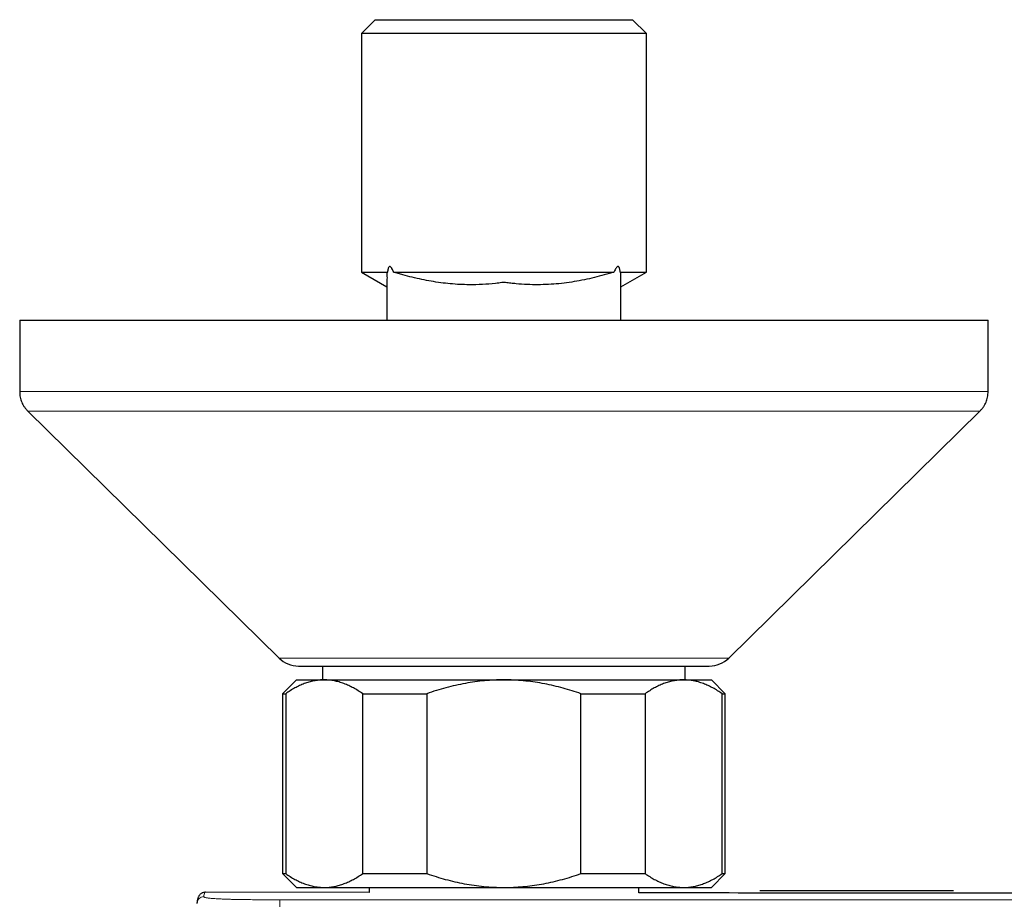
# Model space of a CAD drawing. Header units: millimetres. Extents: x 8 to 2385, y 12 to 2606.
# Tile 6 of 156: x 983 to 1054, y 667 to 731. Entities that reach past the tile are written whole.
import ezdxf

# ---------------------------------------------------------------- set-up
doc = ezdxf.new("R2010")
doc.units = ezdxf.units.MM

msp = doc.modelspace()

# ---------------------------------------------------------------- linework, layer by layer
at = {"color": 7, "linetype": 'Continuous', "lineweight": 30}
for p, q in [((1008.557, 730.663), (1007.557, 729.663)), ((1008.557, 730.663), (1027.157, 730.663)), ((1028.157, 729.663), (1027.157, 730.663)), ((1007.557, 729.663), (1007.557, 712.415)), ((1028.157, 729.663), (1007.557, 729.663)), ((1028.157, 712.415), (1028.157, 729.663)), ((1007.557, 712.415), (1009.405, 711.349)), ((1007.557, 712.415), (1009.442, 712.415)), ((1009.895, 712.415), (1025.815, 712.415)), ((1026.271, 712.415), (1028.157, 712.415)), ((1026.307, 708.963), (1026.307, 712.197)), ((1026.309, 711.349), (1028.157, 712.415)), ((982.857, 708.963), (982.857, 703.801)), ((982.857, 708.963), (1052.857, 708.963)), ((1009.407, 709.172), (1009.407, 708.963)), ((1052.857, 703.801), (1052.857, 708.963)), ((983.455, 702.375), (1001.605, 684.536)), ((1034.109, 684.536), (1052.259, 702.375)), ((1003.007, 683.963), (1032.707, 683.963)), ((1004.757, 683.963), (1004.757, 682.963)), ((1030.957, 682.963), (1030.957, 683.963)), ((1002.857, 682.963), (1001.857, 681.963)), ((1002.857, 682.963), (1004.867, 682.963)), ((1004.867, 682.963), (1017.857, 682.963)), ((1017.857, 682.963), (1030.848, 682.963)), ((1030.848, 682.963), (1032.857, 682.963)), ((1033.857, 681.963), (1032.857, 682.963)), ((1001.857, 681.963), (1001.857, 668.963)), ((1001.857, 681.963), (1002.083, 681.963)), ((1002.083, 681.963), (1002.083, 668.963)), ((1007.651, 681.963), (1012.289, 681.963)), ((1007.651, 668.963), (1007.651, 681.963)), ((1012.289, 681.963), (1012.289, 668.963)), ((1023.425, 681.963), (1028.064, 681.963)), ((1023.425, 668.963), (1023.425, 681.963)), ((1028.064, 681.963), (1028.064, 668.963)), ((1033.631, 668.963), (1033.631, 681.963)), ((1033.631, 681.963), (1033.857, 681.963)), ((1033.857, 668.963), (1033.857, 681.963)), ((1001.857, 668.963), (1002.857, 667.963)), ((1001.857, 668.963), (1002.083, 668.963)), ((1007.651, 668.963), (1012.289, 668.963)), ((1023.425, 668.963), (1028.064, 668.963)), ((1032.857, 667.963), (1033.857, 668.963)), ((1033.631, 668.963), (1033.857, 668.963)), ((1008.107, 667.599), (996.299, 667.618)), ((996.299, 667.612), (996.299, 667.612)), ((1002.857, 667.963), (1004.867, 667.963)), ((1004.867, 667.963), (1017.857, 667.963)), ((1008.107, 667.963), (1008.107, 667.598)), ((1017.857, 667.963), (1030.848, 667.963)), ((1027.607, 667.571), (1027.607, 667.963)), ((1030.848, 667.963), (1032.857, 667.963)), ((1036.347, 667.738), (1050.347, 667.738)), ((995.669, 666.837), (995.668, 666.799))]:
    msp.add_line(p, q, dxfattribs=at)
at = {"color": 252, "linetype": 'Continuous', "lineweight": 0}
for p, q in [((1001.605, 684.536), (1034.109, 684.536)), ((1001.668, 667.071), (1001.668, 666.571)), ((1087.857, 667.071), (1001.668, 667.071))]:
    msp.add_line(p, q, dxfattribs=at)
at = {"color": 7, "linetype": 'Continuous', "lineweight": 30, "flags": 128}
msp.add_lwpolyline([(1026.308, 708.963), (1026.308, 710.486), (1026.308, 711.394)], dxfattribs=at)
at = {"color": 7, "linetype": 'Continuous', "lineweight": 30}
for centre, start, end in [((1003.007, 685.963), 225.49578, 270), ((1032.707, 685.963), 270, 314.50422)]:
    msp.add_arc(centre, 2, start, end, dxfattribs=at)
at = {"color": 252, "linetype": 'Continuous', "lineweight": 0}
msp.add_arc((996.168, 666.799), 0.5, 89.97604, 175.60038, dxfattribs=at)
at = {"color": 7, "linetype": 'Continuous', "lineweight": 30}
for points, knots in [([(1009.895, 712.415), (1009.875, 712.462), (1009.835, 712.556), (1009.779, 712.665), (1009.727, 712.743), (1009.686, 712.791), (1009.641, 712.824), (1009.595, 712.831), (1009.552, 712.805), (1009.512, 712.746), (1009.481, 712.652), (1009.457, 712.535), (1009.447, 712.456), (1009.442, 712.415)], [0, 0, 0, 0, 0.143575, 0.28821, 0.360063, 0.433166, 0.499049, 0.565634, 0.623, 0.686705, 0.791988, 0.89519, 1, 1, 1, 1]), ([(1026.271, 712.415), (1026.267, 712.451), (1026.259, 712.523), (1026.24, 712.63), (1026.213, 712.724), (1026.18, 712.792), (1026.144, 712.827), (1026.105, 712.838), (1026.056, 712.82), (1025.994, 712.759), (1025.927, 712.653), (1025.866, 712.532), (1025.83, 712.45), (1025.815, 712.415)], [0, 0, 0, 0, 0.091257, 0.183217, 0.28208, 0.351835, 0.40291, 0.454212, 0.513455, 0.609439, 0.749757, 0.89373, 1, 1, 1, 1]), ([(1009.442, 712.415), (1009.431, 712.404), (1009.408, 712.381), (1009.402, 712.272), (1009.409, 712.106), (1009.407, 711.908), (1009.407, 711.735), (1009.407, 711.591), (1009.407, 711.478), (1009.407, 711.407), (1009.407, 711.387), (1009.407, 711.381)], [0, 0, 0, 0, 0.031024, 0.06281, 0.21025, 0.357797, 0.501186, 0.644768, 0.789049, 0.93362, 1, 1, 1, 1]), ([(1025.815, 712.415), (1025.759, 712.403), (1025.646, 712.376), (1025.288, 712.266), (1024.756, 712.12), (1024.036, 711.944), (1023.31, 711.795), (1022.575, 711.674), (1021.832, 711.584), (1021.075, 711.527), (1020.308, 711.505), (1019.531, 711.522), (1018.878, 711.564), (1018.36, 711.623), (1018.066, 711.65), (1017.906, 711.68), (1017.86, 711.686), (1017.8, 711.679), (1017.6, 711.646), (1017.086, 711.59), (1016.305, 711.521), (1015.444, 711.505), (1014.669, 711.527), (1013.978, 711.576), (1013.291, 711.654), (1012.603, 711.76), (1011.918, 711.892), (1011.235, 712.049), (1010.671, 712.198), (1010.277, 712.314), (1010.054, 712.378), (1009.948, 712.403), (1009.895, 712.415)], [0, 0, 0, 0, 0.0116, 0.023455, 0.069677, 0.115944, 0.162165, 0.208453, 0.254968, 0.301573, 0.349189, 0.396914, 0.44496, 0.469029, 0.49311, 0.497873, 0.499625, 0.501395, 0.508607, 0.537465, 0.595187, 0.653111, 0.695801, 0.738566, 0.781548, 0.824596, 0.868307, 0.91207, 0.955957, 0.977898, 0.988902, 1, 1, 1, 1]), ([(1026.307, 712.197), (1026.307, 712.234), (1026.307, 712.289), (1026.307, 712.369), (1026.283, 712.4), (1026.271, 712.415)], [0, 0, 0, 0, 0.480982, 0.73905, 1, 1, 1, 1]), ([(1009.407, 711.381), (1009.407, 711.089), (1009.407, 710.293), (1009.407, 709.478), (1009.407, 708.963)], [0, 0, 0, 0, 0.367098, 1, 1, 1, 1]), ([(982.857, 703.801), (982.859, 703.733), (982.862, 703.597), (982.891, 703.398), (982.938, 703.207), (983.004, 703.024), (983.088, 702.849), (983.192, 702.682), (983.313, 702.522), (983.407, 702.424), (983.455, 702.375)], [0, 0, 0, 0, 0.129502, 0.255184, 0.378256, 0.5, 0.621744, 0.744816, 0.870498, 1, 1, 1, 1]), ([(1052.259, 702.375), (1052.307, 702.424), (1052.401, 702.522), (1052.523, 702.682), (1052.626, 702.849), (1052.711, 703.024), (1052.777, 703.207), (1052.823, 703.398), (1052.852, 703.597), (1052.855, 703.733), (1052.857, 703.801)], [0, 0, 0, 0, 0.129502, 0.255184, 0.378256, 0.5, 0.621744, 0.744816, 0.870498, 1, 1, 1, 1]), ([(1004.867, 682.963), (1004.834, 682.962), (1004.69, 682.961), (1004.433, 682.942), (1004.096, 682.889), (1003.76, 682.805), (1003.422, 682.692), (1003.085, 682.55), (1002.748, 682.38), (1002.413, 682.186), (1002.193, 682.037), (1002.083, 681.963)], [0, 0, 0, 0, 0.034085, 0.152699, 0.271315, 0.390844, 0.510376, 0.632431, 0.75449, 0.877243, 1, 1, 1, 1]), ([(1007.651, 681.963), (1007.54, 682.037), (1007.32, 682.186), (1006.983, 682.381), (1006.643, 682.553), (1006.297, 682.698), (1005.945, 682.814), (1005.588, 682.899), (1005.228, 682.953), (1004.987, 682.959), (1004.867, 682.963)], [0, 0, 0, 0, 0.122973, 0.245942, 0.369581, 0.493217, 0.619375, 0.745529, 0.872765, 1, 1, 1, 1]), ([(1017.857, 682.963), (1017.625, 682.96), (1017.16, 682.953), (1016.463, 682.903), (1015.766, 682.823), (1015.067, 682.711), (1014.368, 682.567), (1013.669, 682.393), (1012.975, 682.194), (1012.518, 682.04), (1012.289, 681.963)], [0, 0, 0, 0, 0.1226185, 0.2452381, 0.3688779, 0.4925208, 0.6189959, 0.7454751, 0.8727355, 1, 1, 1, 1]), ([(1023.425, 681.963), (1023.211, 682.035), (1022.783, 682.18), (1022.131, 682.37), (1021.472, 682.538), (1020.801, 682.681), (1020.121, 682.798), (1019.431, 682.886), (1018.735, 682.942), (1018.209, 682.961), (1017.917, 682.962), (1017.857, 682.963)], [0, 0, 0, 0, 0.119246, 0.238489, 0.358338, 0.478183, 0.600299, 0.722411, 0.845493, 0.968574, 1, 1, 1, 1]), ([(1030.848, 682.963), (1030.815, 682.962), (1030.671, 682.961), (1030.414, 682.942), (1030.077, 682.889), (1029.74, 682.805), (1029.403, 682.692), (1029.066, 682.55), (1028.729, 682.38), (1028.394, 682.186), (1028.174, 682.037), (1028.064, 681.963)], [0, 0, 0, 0, 0.034085, 0.152699, 0.271315, 0.390844, 0.510376, 0.632431, 0.75449, 0.877243, 1, 1, 1, 1]), ([(1033.631, 681.963), (1033.521, 682.037), (1033.3, 682.186), (1032.964, 682.381), (1032.624, 682.553), (1032.277, 682.698), (1031.926, 682.814), (1031.569, 682.899), (1031.209, 682.953), (1030.968, 682.959), (1030.848, 682.963)], [0, 0, 0, 0, 0.122973, 0.245942, 0.369581, 0.493217, 0.619375, 0.745529, 0.872765, 1, 1, 1, 1]), ([(1002.083, 668.963), (1002.193, 668.888), (1002.414, 668.739), (1002.75, 668.544), (1003.091, 668.373), (1003.437, 668.228), (1003.788, 668.111), (1004.145, 668.027), (1004.505, 667.973), (1004.746, 667.966), (1004.867, 667.963)], [0, 0, 0, 0, 0.122973, 0.245942, 0.369581, 0.493217, 0.619375, 0.745529, 0.872765, 1, 1, 1, 1]), ([(1004.867, 667.963), (1004.899, 667.963), (1005.044, 667.964), (1005.301, 667.983), (1005.638, 668.037), (1005.974, 668.12), (1006.311, 668.234), (1006.649, 668.375), (1006.986, 668.546), (1007.32, 668.74), (1007.54, 668.888), (1007.651, 668.963)], [0, 0, 0, 0, 0.034085, 0.152699, 0.271315, 0.390844, 0.510376, 0.632431, 0.75449, 0.877243, 1, 1, 1, 1]), ([(1012.289, 668.963), (1012.51, 668.888), (1012.952, 668.739), (1013.624, 668.544), (1014.305, 668.373), (1014.997, 668.228), (1015.7, 668.111), (1016.414, 668.027), (1017.134, 667.973), (1017.616, 667.966), (1017.857, 667.963)], [0, 0, 0, 0, 0.122973, 0.245942, 0.369581, 0.493217, 0.619375, 0.745529, 0.872765, 1, 1, 1, 1]), ([(1017.857, 667.963), (1017.917, 667.963), (1018.202, 667.964), (1018.712, 667.982), (1019.387, 668.035), (1020.062, 668.119), (1020.739, 668.232), (1021.415, 668.374), (1022.091, 668.545), (1022.762, 668.739), (1023.204, 668.888), (1023.425, 668.963)], [0, 0, 0, 0, 0.031426, 0.150353, 0.269282, 0.389133, 0.508986, 0.631385, 0.753788, 0.876892, 1, 1, 1, 1]), ([(1028.064, 668.963), (1028.174, 668.888), (1028.395, 668.739), (1028.731, 668.544), (1029.071, 668.373), (1029.418, 668.228), (1029.769, 668.111), (1030.126, 668.027), (1030.486, 667.973), (1030.727, 667.966), (1030.848, 667.963)], [0, 0, 0, 0, 0.122973, 0.245942, 0.369581, 0.493217, 0.619375, 0.745529, 0.872765, 1, 1, 1, 1]), ([(1030.848, 667.963), (1030.88, 667.963), (1031.024, 667.964), (1031.281, 667.983), (1031.618, 668.037), (1031.955, 668.12), (1032.292, 668.234), (1032.629, 668.375), (1032.966, 668.546), (1033.301, 668.74), (1033.521, 668.888), (1033.631, 668.963)], [0, 0, 0, 0, 0.034085, 0.152699, 0.271315, 0.390844, 0.510376, 0.632431, 0.75449, 0.877243, 1, 1, 1, 1]), ([(996.299, 667.617), (996.278, 667.617), (996.227, 667.617), (996.143, 667.599), (996.054, 667.566), (995.976, 667.521), (995.911, 667.469), (995.858, 667.412), (995.814, 667.353), (995.778, 667.291), (995.748, 667.226), (995.722, 667.154), (995.7, 667.069), (995.681, 666.965), (995.674, 666.883), (995.67, 666.837)], [0, 0, 0, 0, 0.035512, 0.087822, 0.139626, 0.191487, 0.244133, 0.29885, 0.357427, 0.422101, 0.49576, 0.582474, 0.6886, 0.824959, 1, 1, 1, 1]), ([(1087.857, 667.53), (1085.61, 667.53), (1076.187, 667.53), (1059.588, 667.539), (1041.752, 667.553), (1031.092, 667.567), (1027.607, 667.572)], [0, 0, 0, 0, 0.111893, 0.469191, 0.826491, 1, 1, 1, 1])]:
    msp.add_open_spline(points, degree=3, knots=knots, dxfattribs=at)
at = {"color": 252, "linetype": 'Continuous', "lineweight": 0}
for points, knots in [([(982.857, 703.801), (982.864, 703.801), (982.877, 703.801), (982.982, 703.801), (983.15, 703.801), (983.386, 703.801), (983.687, 703.801), (984.051, 703.801), (984.476, 703.801), (984.963, 703.801), (985.515, 703.801), (986.131, 703.801), (986.813, 703.801), (987.555, 703.801), (988.355, 703.801), (989.208, 703.801), (990.109, 703.801), (991.057, 703.801), (992.055, 703.801), (993.107, 703.801), (994.213, 703.801), (995.371, 703.801), (996.573, 703.801), (997.816, 703.801), (999.09, 703.801), (1000.391, 703.801), (1001.718, 703.801), (1003.075, 703.801), (1004.467, 703.801), (1005.894, 703.801), (1007.352, 703.801), (1008.831, 703.801), (1010.327, 703.801), (1011.829, 703.801), (1013.333, 703.801), (1014.836, 703.801), (1016.345, 703.801), (1017.866, 703.801), (1019.397, 703.801), (1020.933, 703.801), (1022.463, 703.801), (1023.985, 703.801), (1025.486, 703.801), (1026.963, 703.801), (1028.414, 703.801), (1029.846, 703.801), (1031.264, 703.801), (1032.665, 703.801), (1034.045, 703.801), (1035.395, 703.801), (1036.71, 703.801), (1037.981, 703.801), (1039.207, 703.801), (1040.385, 703.801), (1041.521, 703.801), (1042.62, 703.801), (1043.678, 703.801), (1044.693, 703.801), (1045.656, 703.801), (1046.565, 703.801), (1047.413, 703.801), (1048.2, 703.801), (1048.926, 703.801), (1049.594, 703.801), (1050.207, 703.801), (1050.761, 703.801), (1051.255, 703.801), (1051.685, 703.801), (1052.049, 703.801), (1052.345, 703.801), (1052.575, 703.801), (1052.737, 703.801), (1052.838, 703.801), (1052.851, 703.801), (1052.857, 703.801)], [0, 0, 0, 0, 0.014, 0.028, 0.042, 0.056, 0.07, 0.08375, 0.0975, 0.11125, 0.125, 0.139, 0.153, 0.167, 0.181, 0.195, 0.20875, 0.2225, 0.23625, 0.25, 0.264, 0.278, 0.292, 0.306, 0.32, 0.33375, 0.3475, 0.36125, 0.375, 0.389, 0.403, 0.417, 0.431, 0.445, 0.45875, 0.4725, 0.48625, 0.5, 0.514, 0.528, 0.542, 0.556, 0.57, 0.58375, 0.5975, 0.61125, 0.625, 0.639, 0.653, 0.667, 0.681, 0.695, 0.70875, 0.7225, 0.73625, 0.75, 0.764, 0.778, 0.792, 0.806, 0.82, 0.83375, 0.8475, 0.86125, 0.875, 0.889, 0.903, 0.917, 0.931, 0.945, 0.95875, 0.9725, 0.98625, 1, 1, 1, 1]), ([(1052.259, 702.375), (1052.253, 702.375), (1052.24, 702.375), (1052.136, 702.375), (1051.971, 702.375), (1051.739, 702.375), (1051.443, 702.375), (1051.085, 702.375), (1050.668, 702.375), (1050.189, 702.375), (1049.647, 702.375), (1049.041, 702.375), (1048.371, 702.375), (1047.642, 702.375), (1046.855, 702.375), (1046.017, 702.375), (1045.131, 702.375), (1044.199, 702.375), (1043.219, 702.375), (1042.184, 702.375), (1041.097, 702.375), (1039.959, 702.375), (1038.778, 702.375), (1037.556, 702.375), (1036.304, 702.375), (1035.024, 702.375), (1033.72, 702.375), (1032.387, 702.375), (1031.018, 702.375), (1029.616, 702.375), (1028.182, 702.375), (1026.729, 702.375), (1025.259, 702.375), (1023.783, 702.375), (1022.304, 702.375), (1020.826, 702.375), (1019.343, 702.375), (1017.848, 702.375), (1016.344, 702.375), (1014.834, 702.375), (1013.33, 702.375), (1011.834, 702.375), (1010.359, 702.375), (1008.907, 702.375), (1007.48, 702.375), (1006.073, 702.375), (1004.68, 702.375), (1003.303, 702.375), (1001.946, 702.375), (1000.619, 702.375), (999.327, 702.375), (998.077, 702.375), (996.872, 702.375), (995.714, 702.375), (994.597, 702.375), (993.517, 702.375), (992.477, 702.375), (991.48, 702.375), (990.534, 702.375), (989.64, 702.375), (988.806, 702.375), (988.032, 702.375), (987.319, 702.375), (986.662, 702.375), (986.06, 702.375), (985.515, 702.375), (985.03, 702.375), (984.607, 702.375), (984.249, 702.375), (983.958, 702.375), (983.733, 702.375), (983.574, 702.375), (983.474, 702.375), (983.461, 702.375), (983.455, 702.375)], [0, 0, 0, 0, 0.014, 0.028, 0.042, 0.056, 0.07, 0.08375, 0.0975, 0.11125, 0.125, 0.139, 0.153, 0.167, 0.181, 0.195, 0.20875, 0.2225, 0.23625, 0.25, 0.264, 0.278, 0.292, 0.306, 0.32, 0.33375, 0.3475, 0.36125, 0.375, 0.389, 0.403, 0.417, 0.431, 0.445, 0.45875, 0.4725, 0.48625, 0.5, 0.514, 0.528, 0.542, 0.556, 0.57, 0.58375, 0.5975, 0.61125, 0.625, 0.639, 0.653, 0.667, 0.681, 0.695, 0.70875, 0.7225, 0.73625, 0.75, 0.764, 0.778, 0.792, 0.806, 0.82, 0.83375, 0.8475, 0.86125, 0.875, 0.889, 0.903, 0.917, 0.931, 0.945, 0.95875, 0.9725, 0.98625, 1, 1, 1, 1]), ([(996.299, 667.612), (996.289, 667.613), (996.258, 667.618), (996.221, 667.568), (996.186, 667.469), (996.174, 667.355), (996.168, 667.299)], [0, 0, 0, 0, 0.134187, 0.422715, 0.711308, 1, 1, 1, 1]), ([(996.168, 667.299), (996.169, 667.292), (996.172, 667.278), (996.209, 667.257), (996.276, 667.235), (996.372, 667.216), (996.487, 667.199), (996.61, 667.184), (996.763, 667.169), (996.947, 667.155), (997.164, 667.142), (997.416, 667.129), (997.699, 667.118), (998.008, 667.108), (998.339, 667.1), (998.686, 667.093), (999.044, 667.087), (999.471, 667.082), (999.967, 667.077), (1000.532, 667.074), (1001.099, 667.072), (1001.478, 667.072), (1001.668, 667.072)], [0, 0, 0, 0, 0.062514, 0.125018, 0.187524, 0.250021, 0.291692, 0.33336, 0.375023, 0.416686, 0.458344, 0.5, 0.541656, 0.583313, 0.624977, 0.666639, 0.708306, 0.749977, 0.812475, 0.874981, 0.937486, 1, 1, 1, 1])]:
    msp.add_open_spline(points, degree=3, knots=knots, dxfattribs=at)

doc.saveas('drawing.dxf')
